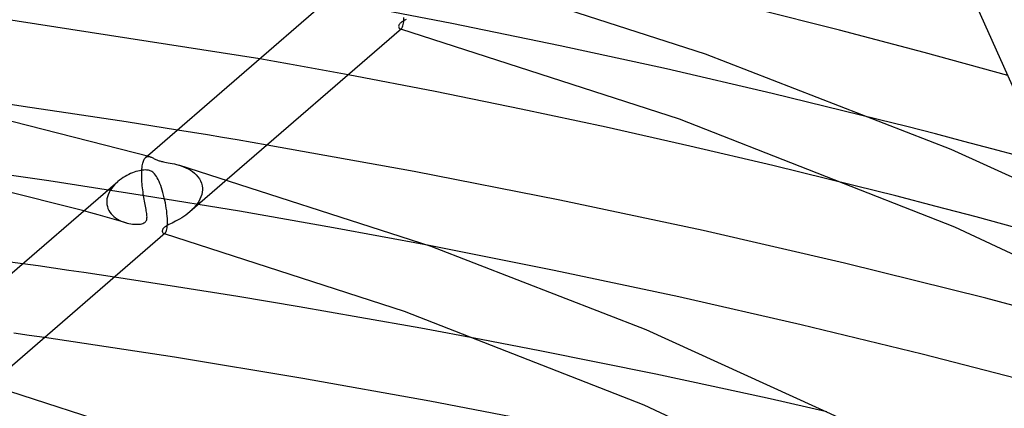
# Model space of a CAD drawing. Header units: millimetres. Extents: x -470 to 470, y -236 to 403.
# Tile 71 of 107: x 87 to 143, y 336 to 359. Entities that reach past the tile are written whole.
import ezdxf

# ---------------------------------------------------------------- set-up
doc = ezdxf.new("R2010")
doc.units = ezdxf.units.MM
doc.layers.add('HIDDEN', color=7, linetype='Continuous')
doc.layers.add('THICK', color=7, linetype='Continuous')

msp = doc.modelspace()

# ---------------------------------------------------------------- linework, layer by layer
at = {"layer": 'HIDDEN'}
for p, q in [((111.474, 358.343), (105.231, 359.543)), ((108.44, 358.23), (108.435, 358.197)), ((108.435, 358.197), (108.436, 358.163)), ((108.45, 358.261), (108.44, 358.23)), ((108.464, 358.288), (108.45, 358.261)), ((108.48, 358.313), (108.464, 358.288)), ((108.499, 358.337), (108.48, 358.313)), ((108.523, 358.362), (108.499, 358.337)), ((108.55, 358.386), (108.523, 358.362)), ((108.583, 358.412), (108.55, 358.386)), ((108.621, 358.438), (108.583, 358.412)), ((108.667, 358.466), (108.621, 358.438)), ((108.724, 358.499), (108.667, 358.466)), ((108.791, 358.535), (108.724, 358.499)), ((108.871, 358.575), (108.791, 358.535)), ((117.649, 357.078), (111.474, 358.343)), ((108.436, 358.163), (108.442, 358.132)), ((108.442, 358.132), (108.452, 358.103)), ((108.452, 358.103), (108.466, 358.078)), ((108.466, 358.078), (108.483, 358.057)), ((108.483, 358.057), (108.503, 358.041)), ((108.503, 358.041), (108.523, 358.032)), ((108.523, 358.032), (108.535, 358.029)), ((108.529, 358.03), (108.523, 358.032)), ((108.536, 358.028), (108.529, 358.03)), ((108.535, 358.029), (108.547, 358.029)), ((108.542, 358.026), (108.536, 358.028)), ((108.549, 358.024), (108.542, 358.026)), ((108.547, 358.029), (108.559, 358.031)), ((108.555, 358.022), (108.549, 358.024)), ((108.562, 358.021), (108.555, 358.022)), ((108.559, 358.031), (108.572, 358.035)), ((108.572, 358.035), (108.584, 358.042)), ((108.584, 358.042), (108.596, 358.051)), ((123.73, 355.753), (117.649, 357.078)), ((101.35, 356.186), (100.507, 356.337)), ((102.192, 356.034), (101.35, 356.186)), ((103.033, 355.881), (102.192, 356.034)), ((103.873, 355.727), (103.033, 355.881)), ((104.713, 355.571), (103.873, 355.727)), ((105.551, 355.414), (104.713, 355.571)), ((129.76, 354.357), (123.73, 355.753)), ((135.814, 352.871), (129.76, 354.357)), ((96.656, 352.12), (95.799, 352.259)), ((97.513, 351.979), (96.656, 352.12)), ((98.367, 351.837), (97.513, 351.979)), ((99.22, 351.694), (98.367, 351.837)), ((100.072, 351.549), (99.22, 351.694)), ((100.922, 351.404), (100.072, 351.549)), ((93.805, 350.289), (93.821, 350.362)), ((93.821, 350.362), (93.839, 350.428)), ((93.839, 350.428), (93.859, 350.488)), ((93.859, 350.488), (93.881, 350.541)), ((93.881, 350.541), (93.905, 350.587)), ((93.905, 350.587), (93.93, 350.627)), ((93.93, 350.627), (93.957, 350.661)), ((93.957, 350.661), (93.986, 350.689)), ((94.085, 350.775), (93.984, 350.688)), ((93.986, 350.689), (94.018, 350.712)), ((94.018, 350.712), (94.051, 350.729)), ((94.051, 350.729), (94.086, 350.74)), ((94.086, 350.74), (94.122, 350.746)), ((94.122, 350.746), (94.16, 350.746)), ((94.16, 350.746), (94.199, 350.74)), ((94.199, 350.74), (94.239, 350.731)), ((88.457, 349.355), (82.94, 350.153)), ((93.76, 349.746), (93.761, 349.849)), ((93.761, 349.849), (93.762, 349.864)), ((93.762, 349.878), (93.763, 349.893)), ((93.762, 349.864), (93.762, 349.878)), ((93.763, 349.893), (93.764, 349.907)), ((93.764, 349.922), (93.765, 349.936)), ((93.764, 349.907), (93.764, 349.922)), ((93.765, 349.936), (93.771, 350.033)), ((93.771, 350.033), (93.78, 350.124)), ((93.78, 350.124), (93.791, 350.209)), ((93.791, 350.209), (93.805, 350.289)), ((95.874, 350.259), (96.01, 350.216)), ((96.01, 350.216), (96.146, 350.167)), ((96.146, 350.167), (96.28, 350.11)), ((96.28, 350.11), (96.412, 350.046)), ((96.412, 350.046), (96.539, 349.973)), ((96.539, 349.973), (96.661, 349.891)), ((96.661, 349.891), (96.776, 349.8)), ((96.776, 349.8), (96.88, 349.701)), ((93.928, 348.509), (88.457, 349.355)), ((92.294, 349.22), (92.198, 349.122)), ((92.397, 349.313), (92.294, 349.22)), ((93.761, 349.639), (93.76, 349.746)), ((93.763, 349.53), (93.761, 349.639)), ((93.769, 349.417), (93.763, 349.53)), ((93.776, 349.304), (93.769, 349.417)), ((93.785, 349.189), (93.776, 349.304)), ((93.796, 349.075), (93.785, 349.189)), ((98.644, 349.432), (96.516, 347.589)), ((96.88, 349.701), (96.974, 349.593)), ((96.974, 349.593), (97.055, 349.476)), ((97.055, 349.476), (97.123, 349.351)), ((97.123, 349.351), (97.174, 349.219)), ((97.174, 349.219), (97.208, 349.081)), ((91.894, 348.684), (91.843, 348.566)), ((91.956, 348.799), (91.894, 348.684)), ((92.028, 348.911), (91.956, 348.799)), ((92.109, 349.019), (92.028, 348.911)), ((92.198, 349.122), (92.109, 349.019)), ((93.808, 348.961), (93.796, 349.075)), ((93.822, 348.848), (93.808, 348.961)), ((93.837, 348.735), (93.822, 348.848)), ((93.853, 348.624), (93.837, 348.735)), ((93.869, 348.515), (93.853, 348.624)), ((97.214, 348.712), (97.186, 348.574)), ((97.208, 349.081), (97.225, 348.937)), ((97.226, 348.849), (97.214, 348.712)), ((97.225, 348.937), (97.225, 348.923)), ((97.225, 348.923), (97.226, 348.908)), ((97.226, 348.908), (97.226, 348.893)), ((97.226, 348.893), (97.226, 348.879)), ((97.226, 348.879), (97.226, 348.864)), ((97.226, 348.864), (97.226, 348.849)), ((136.824, 348.494), (134.513, 349.08)), ((91.764, 348.176), (91.763, 348.161)), ((91.763, 348.161), (91.763, 348.147)), ((91.763, 348.147), (91.764, 348.133)), ((91.765, 348.204), (91.764, 348.19)), ((91.764, 348.19), (91.764, 348.176)), ((91.764, 348.133), (91.764, 348.119)), ((91.764, 348.119), (91.774, 348.002)), ((91.778, 348.325), (91.765, 348.204)), ((91.804, 348.447), (91.778, 348.325)), ((91.843, 348.566), (91.804, 348.447)), ((93.887, 348.407), (93.869, 348.515)), ((93.905, 348.302), (93.887, 348.407)), ((93.923, 348.198), (93.905, 348.302)), ((93.941, 348.097), (93.923, 348.198)), ((99.343, 347.616), (93.928, 348.509)), ((93.959, 347.998), (93.941, 348.097)), ((97.016, 348.171), (96.934, 348.044)), ((97.086, 348.302), (97.016, 348.171)), ((97.143, 348.437), (97.086, 348.302)), ((97.186, 348.574), (97.143, 348.437)), ((139.124, 347.899), (136.824, 348.494)), ((90.862, 347.524), (90.46, 347.635)), ((91.265, 347.413), (90.862, 347.524)), ((91.774, 348.002), (91.798, 347.887)), ((91.798, 347.887), (91.834, 347.777)), ((91.834, 347.777), (91.883, 347.672)), ((91.883, 347.672), (91.942, 347.573)), ((91.942, 347.573), (92.012, 347.48)), ((93.977, 347.903), (93.959, 347.998)), ((93.994, 347.812), (93.977, 347.903)), ((94.01, 347.725), (93.994, 347.812)), ((94.024, 347.643), (94.01, 347.725)), ((94.037, 347.566), (94.024, 347.643)), ((94.047, 347.494), (94.037, 347.566)), ((96.514, 347.587), (96.401, 347.494)), ((96.63, 347.693), (96.514, 347.587)), ((96.74, 347.805), (96.63, 347.693)), ((96.841, 347.922), (96.74, 347.805)), ((96.934, 348.044), (96.841, 347.922)), ((104.722, 346.673), (99.343, 347.616)), ((141.413, 347.293), (139.124, 347.899)), ((91.666, 347.301), (91.265, 347.413)), ((92.067, 347.189), (91.666, 347.301)), ((92.012, 347.48), (92.091, 347.394)), ((92.468, 347.076), (92.067, 347.189)), ((92.091, 347.394), (92.178, 347.314)), ((92.178, 347.314), (92.273, 347.241)), ((92.273, 347.241), (92.374, 347.174)), ((92.374, 347.174), (92.48, 347.115)), ((92.868, 346.962), (92.468, 347.076)), ((92.48, 347.115), (92.59, 347.062)), ((92.59, 347.062), (92.702, 347.016)), ((92.702, 347.016), (92.815, 346.978)), ((92.815, 346.978), (92.928, 346.946)), ((92.928, 346.946), (93.032, 346.922)), ((93.826, 346.926), (93.883, 346.95)), ((93.883, 346.95), (93.931, 346.977)), ((93.931, 346.977), (93.97, 347.009)), ((93.97, 347.009), (94.001, 347.045)), ((94.001, 347.045), (94.026, 347.087)), ((94.026, 347.087), (94.045, 347.135)), ((94.045, 347.135), (94.057, 347.189)), ((94.055, 347.426), (94.047, 347.494)), ((94.061, 347.364), (94.055, 347.426)), ((94.057, 347.189), (94.062, 347.245)), ((94.063, 347.304), (94.061, 347.364)), ((94.062, 347.245), (94.063, 347.304)), ((95.492, 346.944), (95.399, 346.898)), ((95.593, 346.995), (95.492, 346.944)), ((95.699, 347.05), (95.593, 346.995)), ((95.811, 347.11), (95.699, 347.05)), ((95.926, 347.175), (95.811, 347.11)), ((96.044, 347.245), (95.926, 347.175)), ((96.164, 347.322), (96.044, 347.245)), ((96.283, 347.405), (96.164, 347.322)), ((96.401, 347.494), (96.283, 347.405)), ((143.692, 346.677), (141.413, 347.293)), ((93.032, 346.922), (93.135, 346.903)), ((93.135, 346.903), (93.234, 346.89)), ((93.234, 346.89), (93.33, 346.881)), ((93.33, 346.881), (93.423, 346.877)), ((93.423, 346.877), (93.514, 346.877)), ((93.514, 346.877), (93.601, 346.882)), ((93.601, 346.882), (93.683, 346.891)), ((93.683, 346.891), (93.759, 346.906)), ((93.759, 346.906), (93.826, 346.926)), ((94.94, 346.535), (94.935, 346.504)), ((94.935, 346.504), (94.936, 346.472)), ((94.936, 346.472), (94.941, 346.442)), ((94.948, 346.565), (94.94, 346.535)), ((94.941, 346.442), (94.951, 346.415)), ((94.961, 346.592), (94.948, 346.565)), ((94.951, 346.415), (94.963, 346.39)), ((94.976, 346.617), (94.961, 346.592)), ((94.963, 346.39), (94.979, 346.37)), ((94.993, 346.639), (94.976, 346.617)), ((95.014, 346.662), (94.993, 346.639)), ((95.039, 346.685), (95.014, 346.662)), ((95.067, 346.708), (95.039, 346.685)), ((95.1, 346.732), (95.067, 346.708)), ((95.138, 346.757), (95.1, 346.732)), ((95.186, 346.786), (95.138, 346.757)), ((95.245, 346.819), (95.186, 346.786)), ((95.315, 346.856), (95.245, 346.819)), ((95.399, 346.898), (95.315, 346.856)), ((110.075, 345.678), (104.722, 346.673)), ((94.979, 346.37), (94.996, 346.354)), ((94.996, 346.354), (95.015, 346.343)), ((95.015, 346.343), (95.028, 346.339)), ((95.029, 346.338), (95.023, 346.34)), ((95.028, 346.339), (95.041, 346.337)), ((95.036, 346.336), (95.029, 346.338)), ((95.042, 346.335), (95.036, 346.336)), ((95.041, 346.337), (95.055, 346.338)), ((95.049, 346.333), (95.042, 346.335)), ((95.055, 346.331), (95.049, 346.333)), ((95.055, 346.338), (95.068, 346.342)), ((95.061, 346.329), (95.055, 346.331)), ((95.068, 346.342), (95.082, 346.349)), ((95.082, 346.349), (95.096, 346.359)), ((87.847, 344.492), (86.974, 344.616)), ((88.72, 344.366), (87.847, 344.492)), ((89.591, 344.239), (88.72, 344.366)), ((90.462, 344.111), (89.591, 344.239)), ((91.332, 343.982), (90.462, 344.111)), ((92.201, 343.852), (91.332, 343.982)), ((87.338, 340.524), (86.463, 340.649)), ((88.213, 340.398), (87.338, 340.524)), ((116.492, 339.644), (113.149, 340.289)), ((119.817, 338.981), (116.492, 339.644)), ((123.122, 338.301), (119.817, 338.981)), ((126.403, 337.604), (123.122, 338.301)), ((129.656, 336.892), (126.403, 337.604)), ((132.88, 336.165), (129.656, 336.892))]:
    msp.add_line(p, q, dxfattribs=at)
at = {"layer": 'THICK'}
for p, q in [((139.31, 364.167), (146.322, 348.379)), ((125.962, 356.595), (109.373, 361.951)), ((105.892, 361), (94.085, 350.775)), ((100.507, 356.337), (76.459, 360.052)), ((133.619, 357.963), (128.748, 359.191)), ((108.663, 358.158), (108.681, 358.216)), ((108.681, 358.216), (108.698, 358.285)), ((108.698, 358.285), (108.711, 358.367)), ((108.711, 358.367), (108.721, 358.461)), ((108.721, 358.461), (108.728, 358.567)), ((108.728, 358.567), (108.73, 358.683)), ((108.597, 358.051), (98.644, 349.432)), ((124.477, 352.877), (108.562, 358.021)), ((108.596, 358.051), (108.62, 358.076)), ((108.62, 358.076), (108.642, 358.111)), ((108.642, 358.111), (108.663, 358.158)), ((138.442, 356.69), (133.619, 357.963)), ((139.986, 351.157), (125.962, 356.595)), ((143.216, 355.372), (138.442, 356.69)), ((110.511, 354.456), (105.551, 355.414)), ((94.239, 350.731), (78.1, 354.841)), ((115.425, 353.458), (110.511, 354.456)), ((86.995, 353.614), (84.036, 354.038)), ((89.943, 353.176), (86.995, 353.614)), ((92.878, 352.725), (89.943, 353.176)), ((120.279, 352.421), (115.425, 353.458)), ((95.799, 352.259), (92.878, 352.725)), ((140.206, 346.712), (124.477, 352.877)), ((137.455, 352.455), (135.814, 352.871)), ((125.065, 351.348), (120.279, 352.421)), ((139.086, 352.035), (137.455, 352.455)), ((140.703, 351.613), (139.086, 352.035)), ((142.305, 351.189), (140.703, 351.613)), ((109.326, 349.891), (100.922, 351.404)), ((129.809, 350.235), (125.065, 351.348)), ((152.77, 345.319), (139.986, 351.157)), ((143.889, 350.764), (142.305, 351.189)), ((90.46, 347.635), (79.234, 350.477)), ((94.239, 350.731), (94.277, 350.718)), ((94.277, 350.718), (94.316, 350.703)), ((94.316, 350.703), (94.355, 350.685)), ((94.355, 350.685), (94.396, 350.666)), ((94.396, 350.666), (94.438, 350.645)), ((94.438, 350.645), (94.481, 350.624)), ((94.481, 350.624), (94.526, 350.602)), ((94.526, 350.602), (94.572, 350.581)), ((94.572, 350.581), (94.617, 350.561)), ((94.617, 350.561), (94.662, 350.542)), ((94.662, 350.542), (94.707, 350.525)), ((94.707, 350.525), (94.751, 350.51)), ((94.751, 350.51), (94.797, 350.496)), ((94.797, 350.496), (94.845, 350.482)), ((94.845, 350.482), (94.895, 350.469)), ((94.895, 350.469), (94.949, 350.456)), ((94.949, 350.456), (95.011, 350.443)), ((95.011, 350.443), (95.086, 350.428)), ((95.086, 350.428), (95.174, 350.412)), ((95.174, 350.412), (95.276, 350.393)), ((95.276, 350.393), (95.387, 350.372)), ((95.387, 350.372), (95.503, 350.349)), ((95.503, 350.349), (95.624, 350.323)), ((95.624, 350.323), (95.748, 350.293)), ((93.13, 349.771), (93.024, 349.722)), ((93.234, 349.815), (93.13, 349.771)), ((93.335, 349.853), (93.234, 349.815)), ((93.434, 349.886), (93.335, 349.853)), ((93.53, 349.914), (93.434, 349.886)), ((93.625, 349.938), (93.53, 349.914)), ((93.716, 349.956), (93.625, 349.938)), ((93.805, 349.969), (93.716, 349.956)), ((93.888, 349.977), (93.805, 349.969)), ((93.964, 349.979), (93.888, 349.977)), ((94.031, 349.977), (93.964, 349.979)), ((94.092, 349.971), (94.031, 349.977)), ((94.147, 349.961), (94.092, 349.971)), ((94.198, 349.947), (94.147, 349.961)), ((94.246, 349.93), (94.198, 349.947)), ((94.292, 349.909), (94.246, 349.93)), ((94.338, 349.884), (94.292, 349.909)), ((94.387, 349.85), (94.338, 349.884)), ((94.438, 349.807), (94.387, 349.85)), ((94.491, 349.753), (94.438, 349.807)), ((94.546, 349.686), (94.491, 349.753)), ((95.748, 350.293), (95.874, 350.259)), ((110.292, 345.601), (95.873, 350.259)), ((117.648, 348.257), (109.326, 349.891)), ((134.513, 349.08), (129.809, 350.235)), ((92.391, 349.308), (80.584, 339.083)), ((92.496, 349.394), (92.397, 349.313)), ((92.599, 349.471), (92.496, 349.394)), ((92.704, 349.542), (92.599, 349.471)), ((92.811, 349.608), (92.704, 349.542)), ((92.917, 349.668), (92.811, 349.608)), ((93.024, 349.722), (92.917, 349.668)), ((94.599, 349.609), (94.546, 349.686)), ((94.651, 349.522), (94.599, 349.609)), ((94.701, 349.427), (94.651, 349.522)), ((94.75, 349.322), (94.701, 349.427)), ((94.798, 349.209), (94.75, 349.322)), ((94.845, 349.088), (94.798, 349.209)), ((94.89, 348.958), (94.845, 349.088)), ((94.933, 348.823), (94.89, 348.958)), ((94.974, 348.683), (94.933, 348.823)), ((95.013, 348.539), (94.974, 348.683)), ((95.049, 348.393), (95.013, 348.539)), ((95.083, 348.243), (95.049, 348.393)), ((95.113, 348.092), (95.083, 348.243)), ((95.141, 347.939), (95.113, 348.092)), ((125.83, 346.515), (117.648, 348.257)), ((95.165, 347.787), (95.141, 347.939)), ((95.186, 347.635), (95.165, 347.787)), ((95.203, 347.486), (95.186, 347.635)), ((86.974, 344.616), (65.995, 347.209)), ((95.216, 347.343), (95.203, 347.486)), ((95.225, 347.205), (95.216, 347.343)), ((95.225, 347.191), (95.225, 347.205)), ((95.226, 347.176), (95.225, 347.191)), ((95.226, 347.162), (95.226, 347.176)), ((95.227, 347.147), (95.226, 347.162)), ((95.228, 347.133), (95.227, 347.147)), ((95.227, 346.874), (95.23, 346.991)), ((95.228, 347.119), (95.228, 347.133)), ((95.23, 346.991), (95.228, 347.119)), ((95.096, 346.359), (95.119, 346.384)), ((95.119, 346.384), (95.141, 346.419)), ((95.141, 346.419), (95.162, 346.466)), ((95.162, 346.466), (95.181, 346.523)), ((95.181, 346.523), (95.197, 346.593)), ((95.197, 346.593), (95.21, 346.674)), ((95.21, 346.674), (95.221, 346.769)), ((95.221, 346.769), (95.227, 346.874)), ((133.899, 344.655), (125.83, 346.515)), ((153.577, 340.436), (140.206, 346.712)), ((95.097, 346.36), (85.141, 337.738)), ((108.761, 341.899), (95.061, 346.329)), ((117.315, 344.243), (110.075, 345.678)), ((122.569, 340.841), (110.292, 345.601)), ((124.438, 342.726), (117.315, 344.243)), ((141.975, 342.648), (133.899, 344.655)), ((95.739, 343.307), (92.201, 343.852)), ((99.256, 342.743), (95.739, 343.307)), ((102.75, 342.16), (99.256, 342.743)), ((131.429, 341.133), (124.438, 342.726)), ((149.788, 340.574), (141.975, 342.648)), ((106.225, 341.557), (102.75, 342.16)), ((122.458, 336.539), (108.761, 341.899)), ((109.692, 340.933), (106.225, 341.557)), ((113.149, 340.289), (109.692, 340.933)), ((133.763, 335.731), (122.569, 340.841)), ((138.338, 339.452), (131.429, 341.133)), ((95.634, 339.274), (88.213, 340.398)), ((102.958, 338.066), (95.634, 339.274)), ((145.161, 337.687), (138.338, 339.452)), ((94.622, 334.607), (82.373, 338.567)), ((110.224, 336.768), (102.958, 338.066)), ((117.43, 335.381), (110.224, 336.768)), ((134.155, 331.057), (122.458, 336.539))]:
    msp.add_line(p, q, dxfattribs=at)

doc.saveas('drawing.dxf')
